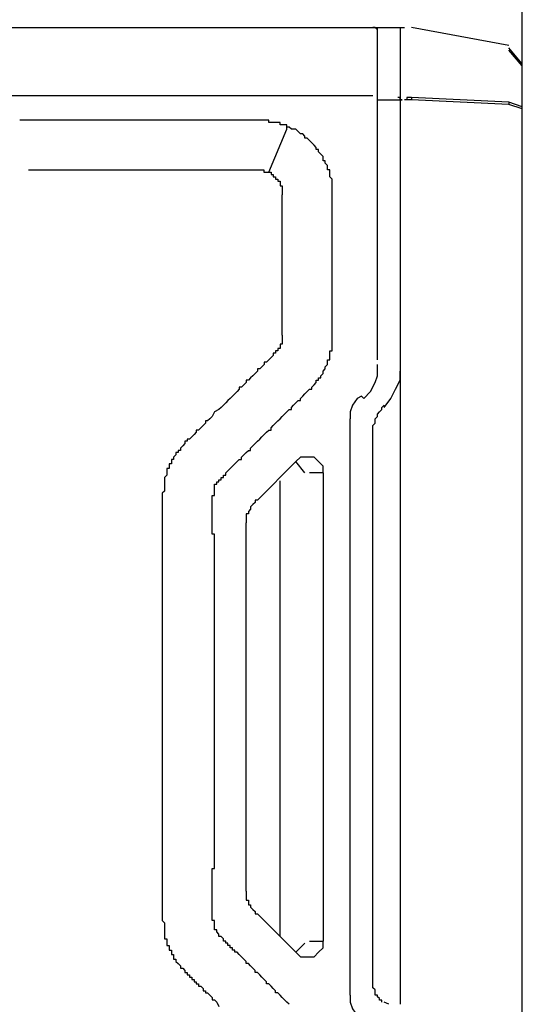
# Model space of a CAD drawing. Extents: x 2 to 309, y 0 to 392.
# Tile 12 of 28: x 152 to 166, y 224 to 253. Entities that reach past the tile are written whole.
import ezdxf

# ---------------------------------------------------------------- set-up
doc = ezdxf.new("R2010")
doc.units = 0
doc.header["$MEASUREMENT"] = 0
doc.layers.get('0').update_dxf_attribs({"linetype": 'CONTINUOUS'})

msp = doc.modelspace()

# ---------------------------------------------------------------- linework, layer by layer
at = {"color": 251, "linetype": 'Continuous'}
msp.add_line((166.176, 249.849), (166.176, 266.924), dxfattribs=at)
at = {"color": 7, "linetype": 'Continuous'}
for p, q in [((142.522, 252.349), (162.806, 252.349)), ((162.029, 242.834), (162.029, 252.349)), ((162.677, 252.349), (162.677, 224.389)), ((165.787, 251.831), (163.001, 252.349)), ((166.176, 251.313), (165.787, 251.766)), ((166.176, 251.248), (165.787, 251.701)), ((166.176, 214.487), (166.176, 251.313)), ((142.522, 250.407), (161.899, 250.407)), ((162.029, 250.342), (162.029, 250.407)), ((162.029, 250.277), (162.612, 250.277)), ((162.029, 250.213), (162.029, 250.277)), ((163.001, 250.277), (162.806, 250.277)), ((165.787, 250.213), (163.001, 250.342)), ((165.787, 250.148), (163.001, 250.277)), ((166.176, 250.083), (165.787, 250.213)), ((166.176, 250.019), (165.787, 250.148)), ((152.373, 249.695), (151.79, 249.695)), ((158.918, 248.206), (159.436, 249.436)), ((159.436, 249.436), (159.436, 249.501)), ((161.575, 241.799), (161.445, 241.734)), ((161.64, 241.734), (161.575, 241.799)), ((162.158, 241.475), (162.223, 241.54)), ((161.251, 224.648), (161.251, 241.152)), ((161.899, 224.907), (161.899, 240.893)), ((159.696, 239.922), (158.594, 238.822)), ((159.955, 239.598), (159.696, 239.922)), ((160.473, 239.598), (160.085, 239.598)), ((160.473, 239.598), (160.473, 226.201)), ((159.242, 226.331), (159.242, 239.372)), ((158.27, 227.625), (158.27, 238.175)), ((158.594, 226.978), (159.696, 225.877)), ((159.696, 225.877), (159.955, 226.136)), ((160.085, 226.201), (160.473, 226.201)), ((162.353, 224.389), (162.223, 224.454))]:
    msp.add_line(p, q, dxfattribs=at)
for points in [[(162.029, 252.219), (162.029, 252.284), (161.964, 252.349), (161.899, 252.349)], [(162.742, 250.277), (162.742, 250.277), (162.742, 250.277), (162.742, 250.277), (162.742, 250.277), (162.742, 250.277), (162.742, 250.277), (162.742, 250.277), (162.742, 250.277), (162.742, 250.277), (162.742, 250.277), (162.742, 250.277), (162.742, 250.277), (162.742, 250.277), (162.742, 250.277), (162.742, 250.277), (162.742, 250.277), (162.742, 250.277), (162.677, 250.277), (162.677, 250.277), (162.677, 250.342), (162.677, 250.342), (162.677, 250.342), (162.677, 250.342), (162.677, 250.342), (162.677, 250.342), (162.677, 250.342), (162.677, 250.342), (162.677, 250.342), (162.677, 250.342), (162.612, 250.342), (162.612, 250.342), (162.612, 250.342), (162.612, 250.342), (162.612, 250.342), (162.612, 250.342)], [(162.612, 250.277), (162.612, 250.277), (162.612, 250.277), (162.612, 250.277), (162.612, 250.277), (162.612, 250.277), (162.677, 250.277), (162.677, 250.277), (162.677, 250.277), (162.677, 250.277), (162.677, 250.277), (162.677, 250.277), (162.677, 250.277), (162.677, 250.277), (162.677, 250.277), (162.677, 250.277), (162.677, 250.277), (162.677, 250.277), (162.677, 250.277), (162.677, 250.277), (162.677, 250.277), (162.677, 250.277), (162.677, 250.277), (162.677, 250.277), (162.677, 250.277), (162.742, 250.277), (162.742, 250.277), (162.742, 250.277), (162.742, 250.277), (162.742, 250.277), (162.742, 250.277), (162.742, 250.277), (162.742, 250.277), (162.742, 250.277), (162.742, 250.277), (162.742, 250.277), (162.742, 250.277), (162.742, 250.277), (162.742, 250.277), (162.742, 250.277), (162.742, 250.277), (162.742, 250.277), (162.742, 250.277), (162.742, 250.277), (162.742, 250.277), (162.742, 250.277), (162.742, 250.277), (162.742, 250.277), (162.742, 250.277), (162.742, 250.277), (162.742, 250.277), (162.742, 250.277), (162.742, 250.277), (162.742, 250.277), (162.742, 250.277), (162.742, 250.277), (162.742, 250.277)], [(163.001, 250.342), (162.936, 250.342), (162.936, 250.342), (162.936, 250.342), (162.936, 250.342), (162.936, 250.342), (162.936, 250.342), (162.936, 250.342), (162.936, 250.342), (162.871, 250.342), (162.871, 250.342), (162.871, 250.342), (162.871, 250.342), (162.871, 250.342), (162.871, 250.342), (162.871, 250.342), (162.871, 250.342), (162.871, 250.342), (162.871, 250.342), (162.871, 250.342), (162.871, 250.342), (162.871, 250.342), (162.871, 250.277), (162.806, 250.277), (162.806, 250.277), (162.806, 250.277), (162.806, 250.277), (162.806, 250.277), (162.806, 250.277), (162.806, 250.277), (162.806, 250.277)], [(163.001, 250.342), (163.001, 250.342), (163.001, 250.342), (163.001, 250.342), (163.001, 250.342), (163.001, 250.342), (163.001, 250.342), (163.001, 250.342), (163.001, 250.277), (163.001, 250.277), (163.001, 250.277), (163.001, 250.277), (163.001, 250.277), (163.001, 250.277), (163.001, 250.277)], [(165.787, 250.213), (165.787, 250.213), (165.787, 250.213), (165.787, 250.213), (165.787, 250.213), (165.787, 250.213), (165.787, 250.148), (165.787, 250.148), (165.787, 250.148), (165.787, 250.148), (165.787, 250.148), (165.787, 250.148), (165.787, 250.148), (165.787, 250.148), (165.787, 250.148)], [(159.436, 249.501), (159.436, 249.566), (159.372, 249.566), (159.372, 249.566), (159.307, 249.566), (159.307, 249.566), (159.242, 249.566), (159.242, 249.63), (159.177, 249.63), (159.177, 249.63), (159.112, 249.63), (159.112, 249.63), (159.048, 249.63), (159.048, 249.63), (158.983, 249.63), (158.983, 249.63), (158.918, 249.63), (158.918, 249.695), (158.853, 249.695), (158.853, 249.695), (158.853, 249.695), (158.788, 249.695), (158.788, 249.695), (158.724, 249.695), (158.724, 249.695), (158.659, 249.695), (158.659, 249.695), (158.594, 249.695), (158.594, 249.695), (158.529, 249.695), (158.529, 249.695), (158.464, 249.695), (158.464, 249.695), (158.4, 249.695), (158.4, 249.695), (158.335, 249.695), (158.335, 249.695), (158.27, 249.695), (158.27, 249.695), (158.205, 249.695), (158.205, 249.695), (158.14, 249.695), (158.14, 249.695), (158.076, 249.695), (158.011, 249.695), (157.946, 249.695), (157.881, 249.695), (157.816, 249.695), (157.752, 249.695), (157.687, 249.695), (157.622, 249.695), (157.557, 249.695), (157.492, 249.695), (157.428, 249.695), (157.363, 249.695), (157.298, 249.695), (157.233, 249.695), (157.168, 249.695), (157.104, 249.695), (157.039, 249.695), (156.974, 249.695), (156.909, 249.695), (156.844, 249.695), (156.779, 249.695), (156.715, 249.695), (156.65, 249.695), (156.585, 249.695), (156.52, 249.695), (156.455, 249.695), (156.391, 249.695), (156.326, 249.695), (156.261, 249.695), (156.196, 249.695), (156.131, 249.695), (156.067, 249.695), (156.002, 249.695), (156.002, 249.695), (155.937, 249.695), (155.807, 249.695), (155.678, 249.695), (155.548, 249.695), (155.419, 249.695), (155.289, 249.695), (155.159, 249.695), (155.03, 249.695), (154.9, 249.695), (154.771, 249.695), (154.641, 249.695), (154.511, 249.695), (154.382, 249.695), (154.252, 249.695), (154.123, 249.695), (153.993, 249.695), (153.863, 249.695), (153.734, 249.695), (153.604, 249.695), (153.474, 249.695), (153.345, 249.695), (153.215, 249.695), (153.15, 249.695), (153.021, 249.695), (152.891, 249.695), (152.762, 249.695), (152.632, 249.695), (152.502, 249.695), (152.373, 249.695)], [(157.363, 232.867), (157.363, 233.062), (157.363, 233.191), (157.363, 233.385), (157.363, 233.579), (157.363, 233.709), (157.363, 233.903), (157.363, 234.032), (157.363, 234.097), (157.363, 234.227), (157.363, 234.291), (157.363, 234.356), (157.363, 234.485), (157.363, 234.55), (157.363, 234.615), (157.363, 234.68), (157.363, 234.809), (157.363, 234.874), (157.363, 234.938), (157.363, 235.003), (157.363, 235.133), (157.363, 235.197), (157.363, 235.262), (157.363, 235.392), (157.363, 235.456), (157.363, 235.521), (157.363, 235.586), (157.363, 235.715), (157.363, 235.78), (157.363, 235.845), (157.363, 235.909), (157.363, 236.039), (157.363, 236.103), (157.363, 236.168), (157.363, 236.298), (157.363, 236.362), (157.363, 236.427), (157.363, 236.492), (157.363, 236.621), (157.363, 236.686), (157.363, 236.751), (157.363, 236.815), (157.363, 236.945), (157.363, 236.945), (157.363, 237.01), (157.363, 237.074), (157.363, 237.074), (157.363, 237.139), (157.363, 237.204), (157.363, 237.204), (157.363, 237.268), (157.363, 237.268), (157.363, 237.333), (157.363, 237.398), (157.363, 237.398), (157.363, 237.463), (157.363, 237.527), (157.363, 237.527), (157.363, 237.592), (157.363, 237.592), (157.363, 237.657), (157.363, 237.722), (157.363, 237.722), (157.363, 237.786), (157.363, 237.851), (157.298, 237.851), (157.298, 237.916), (157.298, 237.98), (157.298, 237.98), (157.298, 238.045), (157.298, 238.045), (157.298, 238.11), (157.298, 238.175), (157.298, 238.175), (157.298, 238.239), (157.298, 238.304), (157.298, 238.304), (157.298, 238.369), (157.298, 238.369), (157.298, 238.433), (157.298, 238.433), (157.298, 238.433), (157.298, 238.498), (157.298, 238.498), (157.298, 238.498), (157.298, 238.498), (157.298, 238.563), (157.298, 238.563), (157.298, 238.563), (157.298, 238.628), (157.298, 238.628), (157.298, 238.628), (157.298, 238.692), (157.298, 238.692), (157.298, 238.692), (157.298, 238.757), (157.298, 238.757), (157.298, 238.757), (157.298, 238.822), (157.298, 238.822), (157.298, 238.822), (157.298, 238.886), (157.298, 238.886), (157.298, 238.886), (157.298, 238.951), (157.298, 238.951), (157.298, 238.951), (157.298, 238.951), (157.298, 238.951), (157.363, 238.951), (157.363, 239.016), (157.363, 239.016), (157.363, 239.016), (157.363, 239.016), (157.363, 239.016), (157.363, 239.016), (157.363, 239.081), (157.363, 239.081), (157.363, 239.081), (157.363, 239.081), (157.363, 239.081), (157.363, 239.081), (157.363, 239.081), (157.363, 239.145), (157.363, 239.145), (157.363, 239.145), (157.363, 239.145), (157.363, 239.145), (157.363, 239.145), (157.363, 239.145), (157.363, 239.21), (157.363, 239.21), (157.363, 239.21), (157.363, 239.21), (157.363, 239.21), (157.363, 239.21), (157.363, 239.21), (157.363, 239.275), (157.363, 239.275), (157.428, 239.275), (157.428, 239.275), (157.428, 239.275), (157.428, 239.275), (157.428, 239.275), (157.428, 239.275), (157.428, 239.34), (157.428, 239.34), (157.428, 239.34), (157.428, 239.34), (157.428, 239.34), (157.428, 239.34), (157.492, 239.34), (157.492, 239.34), (157.492, 239.404), (157.492, 239.404), (157.492, 239.404), (157.492, 239.404), (157.492, 239.404), (157.492, 239.404), (157.492, 239.404), (157.492, 239.404), (157.557, 239.404), (157.557, 239.469), (157.557, 239.469), (157.557, 239.469), (157.557, 239.469), (157.557, 239.469), (157.557, 239.469), (157.557, 239.469), (157.557, 239.469), (157.622, 239.469), (157.622, 239.534), (157.622, 239.534), (157.622, 239.534), (157.622, 239.534), (157.622, 239.534), (157.622, 239.534), (157.687, 239.534), (157.687, 239.598), (157.687, 239.598), (157.687, 239.598), (157.687, 239.598), (157.752, 239.663), (157.752, 239.663), (157.752, 239.663), (157.752, 239.663), (157.816, 239.728), (157.816, 239.728), (157.816, 239.728), (157.816, 239.728), (157.816, 239.728), (157.881, 239.793), (157.881, 239.793), (157.881, 239.793), (157.881, 239.793), (157.946, 239.857), (157.946, 239.857), (157.946, 239.857), (158.011, 239.922), (158.011, 239.922), (158.076, 239.987), (158.076, 239.987), (158.14, 239.987), (158.14, 240.051), (158.14, 240.051), (158.205, 240.116), (158.205, 240.116), (158.27, 240.181), (158.27, 240.181), (158.335, 240.246), (158.335, 240.246), (158.4, 240.246), (158.4, 240.31), (158.4, 240.31), (158.464, 240.375), (158.464, 240.375), (158.529, 240.44), (158.529, 240.44), (158.594, 240.505), (158.659, 240.569), (158.724, 240.634), (158.788, 240.699), (158.853, 240.763), (158.918, 240.828), (158.983, 240.828), (158.983, 240.893), (159.048, 240.958), (159.112, 241.022), (159.177, 241.087), (159.242, 241.152), (159.307, 241.216), (159.372, 241.281), (159.372, 241.281), (159.436, 241.346), (159.436, 241.346), (159.501, 241.411), (159.501, 241.411), (159.566, 241.411), (159.566, 241.475), (159.566, 241.475), (159.631, 241.54), (159.631, 241.54), (159.696, 241.605), (159.696, 241.605), (159.761, 241.67), (159.761, 241.67), (159.825, 241.67), (159.825, 241.734), (159.825, 241.734), (159.89, 241.799), (159.89, 241.799), (159.955, 241.864), (159.955, 241.864), (160.02, 241.928), (160.02, 241.928), (160.085, 241.993), (160.085, 241.993), (160.149, 241.993), (160.149, 242.058), (160.149, 242.058), (160.214, 242.123), (160.214, 242.123), (160.279, 242.187), (160.279, 242.187), (160.279, 242.252), (160.344, 242.252), (160.344, 242.317), (160.409, 242.317), (160.409, 242.381), (160.409, 242.381), (160.473, 242.446), (160.473, 242.511), (160.473, 242.511), (160.538, 242.576), (160.538, 242.576), (160.538, 242.64), (160.538, 242.64), (160.603, 242.705), (160.603, 242.77), (160.603, 242.77), (160.603, 242.834), (160.668, 242.834), (160.668, 242.899), (160.668, 242.964), (160.668, 242.964), (160.668, 243.029), (160.668, 243.093), (160.733, 243.093), (160.733, 243.158), (160.733, 243.223), (160.733, 243.223), (160.733, 243.288), (160.733, 243.288), (160.733, 243.352), (160.733, 243.417), (160.733, 243.417), (160.733, 243.482), (160.733, 243.546), (160.733, 243.546), (160.733, 243.611), (160.733, 243.676), (160.733, 243.676), (160.733, 243.741), (160.733, 243.741), (160.733, 243.805), (160.733, 243.87), (160.733, 243.87), (160.733, 243.935), (160.733, 243.999), (160.733, 243.999), (160.733, 244.064), (160.733, 244.129), (160.733, 244.129), (160.733, 244.194), (160.733, 244.194), (160.733, 244.258), (160.733, 244.323), (160.733, 244.323), (160.733, 244.388), (160.733, 244.453), (160.733, 244.453), (160.733, 244.517), (160.733, 244.582), (160.733, 244.582), (160.733, 244.647), (160.733, 244.647), (160.733, 244.711), (160.733, 244.776), (160.733, 244.776), (160.733, 244.841), (160.733, 244.906), (160.733, 245.035), (160.733, 245.1), (160.733, 245.164), (160.733, 245.229), (160.733, 245.359), (160.733, 245.423), (160.733, 245.488), (160.733, 245.553), (160.733, 245.682), (160.733, 245.747), (160.733, 245.812), (160.733, 245.941), (160.733, 246.006), (160.733, 246.071), (160.733, 246.135), (160.733, 246.265), (160.733, 246.329), (160.733, 246.394), (160.733, 246.459), (160.733, 246.588), (160.733, 246.653), (160.733, 246.718), (160.733, 246.783), (160.733, 246.912), (160.733, 246.977), (160.733, 247.041), (160.733, 247.171), (160.733, 247.171), (160.733, 247.236), (160.733, 247.236), (160.733, 247.3), (160.733, 247.365), (160.733, 247.365), (160.733, 247.43), (160.733, 247.494), (160.733, 247.494), (160.733, 247.559), (160.733, 247.624), (160.733, 247.624), (160.733, 247.689), (160.733, 247.689), (160.733, 247.753), (160.733, 247.818), (160.733, 247.818), (160.733, 247.883), (160.733, 247.947), (160.733, 247.947), (160.733, 248.012), (160.668, 248.077), (160.668, 248.077), (160.668, 248.142), (160.668, 248.142), (160.668, 248.206), (160.668, 248.271), (160.603, 248.271), (160.603, 248.336), (160.603, 248.401), (160.603, 248.401), (160.538, 248.465), (160.538, 248.465), (160.538, 248.53), (160.473, 248.53), (160.473, 248.595), (160.473, 248.659), (160.473, 248.659), (160.409, 248.724), (160.409, 248.724), (160.344, 248.789), (160.344, 248.789), (160.344, 248.854), (160.279, 248.854), (160.279, 248.918), (160.279, 248.918), (160.214, 248.983), (160.214, 248.983), (160.149, 249.048), (160.149, 249.048), (160.085, 249.112), (160.085, 249.112), (160.02, 249.177), (160.02, 249.177), (159.955, 249.177), (159.955, 249.242), (159.89, 249.307), (159.89, 249.307), (159.825, 249.307), (159.825, 249.307), (159.761, 249.371), (159.761, 249.371), (159.696, 249.436), (159.696, 249.436), (159.631, 249.436), (159.566, 249.436), (159.501, 249.501), (159.501, 249.501), (159.436, 249.501), (159.436, 249.501)], [(152.044, 248.271), (152.18, 248.271), (152.317, 248.271), (152.385, 248.271), (152.521, 248.271), (152.657, 248.271), (152.793, 248.271), (152.929, 248.271), (153.065, 248.271), (153.201, 248.271), (153.337, 248.271), (153.405, 248.271), (153.542, 248.271), (153.678, 248.271), (153.814, 248.271), (153.95, 248.271), (154.086, 248.271), (154.222, 248.271), (154.358, 248.271), (154.494, 248.271), (154.562, 248.271), (154.699, 248.271), (154.835, 248.271), (154.971, 248.271), (155.107, 248.271), (155.243, 248.271), (155.379, 248.271), (155.447, 248.271), (155.583, 248.271), (155.651, 248.271), (155.719, 248.271), (155.787, 248.271), (155.856, 248.271), (155.924, 248.271), (155.992, 248.271), (156.06, 248.271), (156.128, 248.271), (156.196, 248.271), (156.264, 248.271), (156.332, 248.271), (156.4, 248.271), (156.468, 248.271), (156.468, 248.271), (156.536, 248.271), (156.604, 248.271), (156.672, 248.271), (156.74, 248.271), (156.808, 248.271), (156.876, 248.271), (156.944, 248.271), (157.012, 248.271), (157.081, 248.271), (157.149, 248.271), (157.217, 248.271), (157.285, 248.271), (157.353, 248.271), (157.421, 248.271), (157.421, 248.271), (157.489, 248.271), (157.489, 248.271), (157.557, 248.271), (157.557, 248.271), (157.625, 248.271), (157.625, 248.271), (157.625, 248.271), (157.693, 248.271), (157.693, 248.271), (157.761, 248.271), (157.761, 248.271), (157.829, 248.271), (157.829, 248.271), (157.897, 248.271), (157.897, 248.271), (157.965, 248.271), (157.965, 248.271), (158.033, 248.271), (158.033, 248.271), (158.101, 248.271), (158.101, 248.271), (158.169, 248.271), (158.169, 248.271), (158.237, 248.271), (158.237, 248.271), (158.306, 248.271), (158.306, 248.271), (158.306, 248.271), (158.374, 248.271), (158.374, 248.271), (158.374, 248.271), (158.374, 248.271), (158.442, 248.271), (158.442, 248.271), (158.442, 248.271), (158.442, 248.271), (158.442, 248.271), (158.51, 248.271), (158.51, 248.271), (158.51, 248.271), (158.51, 248.271), (158.578, 248.271), (158.578, 248.271), (158.578, 248.271), (158.578, 248.271), (158.578, 248.271), (158.646, 248.271), (158.646, 248.271), (158.646, 248.271), (158.646, 248.271), (158.646, 248.271), (158.646, 248.271), (158.646, 248.271), (158.714, 248.271), (158.714, 248.271), (158.714, 248.271), (158.714, 248.271), (158.714, 248.271), (158.714, 248.271), (158.714, 248.271), (158.714, 248.271), (158.714, 248.271), (158.714, 248.271), (158.782, 248.271), (158.782, 248.271), (158.782, 248.271), (158.782, 248.271), (158.782, 248.271), (158.782, 248.271), (158.782, 248.206), (158.85, 248.206), (158.85, 248.206), (158.85, 248.206), (158.85, 248.206), (158.85, 248.206), (158.918, 248.206)], [(158.918, 248.206), (158.918, 248.206), (158.983, 248.206), (158.983, 248.142), (158.983, 248.142), (159.048, 248.142), (159.048, 248.142), (159.048, 248.077), (159.112, 248.077), (159.112, 248.077), (159.112, 248.012), (159.177, 248.012), (159.177, 248.012), (159.177, 247.947), (159.177, 247.947), (159.242, 247.947), (159.242, 247.947), (159.242, 247.947), (159.242, 247.883), (159.242, 247.883), (159.242, 247.883), (159.242, 247.883), (159.242, 247.883), (159.242, 247.818), (159.242, 247.818), (159.307, 247.818), (159.307, 247.818), (159.307, 247.818), (159.307, 247.753), (159.307, 247.753), (159.307, 247.753), (159.307, 247.753), (159.307, 247.753), (159.307, 247.753), (159.307, 247.753), (159.307, 247.753), (159.307, 247.689), (159.307, 247.689), (159.307, 247.689), (159.307, 247.689), (159.307, 247.689), (159.307, 247.689), (159.307, 247.689), (159.307, 247.689), (159.307, 247.624), (159.307, 247.624), (159.307, 247.624), (159.307, 247.624), (159.307, 247.559), (159.307, 247.559)], [(159.307, 243.546), (159.307, 243.676), (159.307, 243.805), (159.307, 243.935), (159.307, 244.129), (159.307, 244.258), (159.307, 244.388), (159.307, 244.517), (159.307, 244.711), (159.307, 244.841), (159.307, 244.97), (159.307, 245.1), (159.307, 245.294), (159.307, 245.423), (159.307, 245.553), (159.307, 245.682), (159.307, 245.812), (159.307, 246.006), (159.307, 246.135), (159.307, 246.265), (159.307, 246.394), (159.307, 246.588), (159.307, 246.718), (159.307, 246.847), (159.307, 246.977), (159.307, 247.171), (159.307, 247.3), (159.307, 247.43), (159.307, 247.559)], [(159.307, 243.546), (159.307, 243.482), (159.307, 243.482), (159.307, 243.482), (159.307, 243.482), (159.307, 243.482), (159.307, 243.417), (159.307, 243.417), (159.307, 243.417), (159.307, 243.417), (159.307, 243.417), (159.307, 243.417), (159.307, 243.417), (159.307, 243.417), (159.307, 243.417), (159.307, 243.352), (159.307, 243.352), (159.307, 243.352), (159.307, 243.352), (159.307, 243.352), (159.307, 243.352), (159.307, 243.352), (159.307, 243.352), (159.307, 243.288), (159.307, 243.288), (159.307, 243.288), (159.242, 243.288), (159.242, 243.288), (159.242, 243.223), (159.242, 243.223), (159.242, 243.223), (159.242, 243.223), (159.242, 243.223), (159.242, 243.223), (159.242, 243.158), (159.242, 243.158), (159.242, 243.158), (159.177, 243.158), (159.177, 243.158), (159.177, 243.158), (159.177, 243.093), (159.177, 243.093), (159.177, 243.093), (159.177, 243.093), (159.177, 243.093), (159.177, 243.093), (159.177, 243.093), (159.177, 243.093), (159.177, 243.093), (159.112, 243.093), (159.112, 243.029), (159.112, 243.029), (159.112, 243.029), (159.112, 243.029), (159.112, 243.029), (159.112, 243.029), (159.112, 243.029), (159.048, 243.029), (159.048, 242.964), (159.048, 242.964), (159.048, 242.964), (158.983, 242.899), (158.983, 242.899), (158.983, 242.899), (158.983, 242.899), (158.918, 242.834), (158.918, 242.834), (158.918, 242.834), (158.853, 242.77), (158.853, 242.77), (158.853, 242.77), (158.788, 242.77), (158.788, 242.705), (158.788, 242.705), (158.788, 242.705), (158.724, 242.64), (158.724, 242.64), (158.724, 242.64), (158.659, 242.576), (158.659, 242.576), (158.659, 242.576), (158.594, 242.576), (158.594, 242.511), (158.594, 242.511), (158.594, 242.511), (158.529, 242.446), (158.464, 242.381), (158.464, 242.381), (158.4, 242.317), (158.4, 242.317), (158.335, 242.252), (158.27, 242.252), (158.27, 242.187), (158.205, 242.123), (158.205, 242.123), (158.14, 242.058), (158.076, 242.058), (158.076, 241.993), (158.011, 241.928), (158.011, 241.928), (157.946, 241.864), (157.946, 241.864), (157.881, 241.799), (157.816, 241.734), (157.816, 241.734), (157.752, 241.67), (157.687, 241.605), (157.622, 241.54), (157.557, 241.475), (157.492, 241.411), (157.363, 241.346), (157.298, 241.216), (157.233, 241.152), (157.233, 241.152), (157.168, 241.087), (157.104, 241.087), (157.104, 241.022), (157.039, 240.958), (157.039, 240.958), (156.974, 240.893), (156.974, 240.893), (156.909, 240.828), (156.844, 240.828), (156.844, 240.763), (156.779, 240.699), (156.779, 240.699), (156.715, 240.634), (156.715, 240.634), (156.715, 240.634), (156.65, 240.569), (156.65, 240.569), (156.65, 240.569), (156.585, 240.569), (156.585, 240.505), (156.585, 240.505), (156.52, 240.505), (156.52, 240.44), (156.52, 240.44), (156.455, 240.375), (156.455, 240.375), (156.455, 240.375), (156.391, 240.31), (156.391, 240.31), (156.391, 240.31), (156.391, 240.31), (156.391, 240.246), (156.326, 240.246), (156.326, 240.246), (156.326, 240.246), (156.326, 240.181), (156.326, 240.181), (156.261, 240.181), (156.261, 240.181), (156.261, 240.116), (156.261, 240.116), (156.261, 240.116), (156.261, 240.116), (156.196, 240.051), (156.196, 240.051), (156.196, 240.051), (156.196, 240.051), (156.196, 239.987), (156.196, 239.987), (156.131, 239.987), (156.131, 239.987), (156.131, 239.922), (156.131, 239.922), (156.131, 239.922), (156.131, 239.857), (156.131, 239.857), (156.067, 239.857), (156.067, 239.857), (156.067, 239.793), (156.067, 239.793), (156.067, 239.793), (156.067, 239.728), (156.067, 239.728), (156.067, 239.728), (156.002, 239.728), (156.002, 239.663), (156.002, 239.663), (156.002, 239.663), (156.002, 239.598), (156.002, 239.598), (156.002, 239.598), (156.002, 239.598), (156.002, 239.534), (156.002, 239.534), (156.002, 239.534), (155.937, 239.469), (155.937, 239.469), (155.937, 239.469), (155.937, 239.404), (155.937, 239.404), (155.937, 239.404), (155.937, 239.404), (155.937, 239.34), (155.937, 239.34), (155.937, 239.34), (155.937, 239.275), (155.937, 239.275), (155.937, 239.275), (155.937, 239.21), (155.937, 239.21), (155.937, 239.21), (155.937, 239.145), (155.937, 239.145), (155.937, 239.145), (155.937, 239.081), (155.937, 239.081), (155.937, 239.081), (155.872, 239.016), (155.872, 239.016), (155.872, 238.951), (155.872, 238.951), (155.872, 238.886), (155.872, 238.886), (155.872, 238.822), (155.872, 238.822), (155.872, 238.757), (155.872, 238.757), (155.872, 238.757), (155.872, 238.692), (155.872, 238.692), (155.872, 238.628), (155.872, 238.628), (155.872, 238.628), (155.872, 238.563), (155.872, 238.563), (155.872, 238.498), (155.872, 238.498), (155.872, 238.498), (155.872, 238.433), (155.872, 238.369), (155.872, 238.304), (155.872, 238.239), (155.872, 238.239), (155.872, 238.175), (155.872, 238.11), (155.872, 238.045), (155.872, 237.98), (155.872, 237.98), (155.872, 237.916), (155.872, 237.851), (155.872, 237.786), (155.872, 237.722), (155.872, 237.657), (155.872, 237.657), (155.872, 237.592), (155.872, 237.527), (155.872, 237.463), (155.872, 237.398), (155.872, 237.398), (155.872, 237.333), (155.872, 237.268), (155.872, 237.204), (155.872, 237.139), (155.872, 237.139), (155.872, 237.074), (155.872, 237.01), (155.872, 236.945), (155.872, 236.88), (155.872, 236.815), (155.872, 236.815), (155.872, 236.751), (155.872, 236.686), (155.872, 236.621), (155.872, 236.492), (155.872, 236.427), (155.872, 236.298), (155.872, 236.233), (155.872, 236.103), (155.872, 235.974), (155.872, 235.909), (155.872, 235.78), (155.872, 235.65), (155.872, 235.586), (155.872, 235.456), (155.872, 235.327), (155.872, 235.262), (155.872, 235.133), (155.872, 235.003), (155.872, 234.938), (155.872, 234.809), (155.872, 234.68), (155.872, 234.615), (155.872, 234.485), (155.872, 234.356), (155.872, 234.291), (155.872, 234.162), (155.872, 234.097), (155.872, 233.968), (155.872, 233.838), (155.872, 233.773), (155.872, 233.644), (155.872, 233.515), (155.872, 233.45), (155.872, 233.32), (155.872, 233.191), (155.872, 233.126), (155.872, 232.997), (155.872, 232.867)], [(161.64, 241.734), (161.834, 241.928), (161.964, 242.187), (162.029, 242.381), (162.029, 242.705)], [(162.223, 241.475), (162.417, 241.734), (162.547, 241.993), (162.677, 242.252), (162.677, 242.511)], [(161.445, 241.734), (161.316, 241.54), (161.251, 241.346), (161.251, 241.152)], [(161.899, 240.893), (161.899, 240.893), (161.899, 240.958), (161.964, 241.022), (161.964, 241.022), (161.964, 241.087), (161.964, 241.152), (161.964, 241.152), (162.029, 241.216), (162.029, 241.281), (162.029, 241.281), (162.093, 241.346), (162.093, 241.346), (162.158, 241.411), (162.158, 241.475)], [(160.473, 239.598), (160.473, 239.793), (160.344, 239.922), (160.214, 240.051), (160.02, 240.051), (159.825, 240.051), (159.696, 239.922)], [(158.594, 238.822), (158.529, 238.822), (158.529, 238.757), (158.464, 238.692), (158.464, 238.692), (158.4, 238.628), (158.4, 238.563), (158.335, 238.498), (158.335, 238.498), (158.335, 238.498), (158.335, 238.433), (158.27, 238.433), (158.27, 238.369), (158.27, 238.369), (158.27, 238.369), (158.27, 238.304), (158.27, 238.304), (158.27, 238.239), (158.27, 238.239), (158.27, 238.239), (158.27, 238.175), (158.27, 238.175)], [(155.872, 232.867), (155.872, 232.673), (155.872, 232.479), (155.872, 232.22), (155.872, 232.026), (155.872, 231.832), (155.872, 231.573), (155.872, 231.379), (155.872, 231.249), (155.872, 231.185), (155.872, 231.055), (155.872, 230.926), (155.872, 230.796), (155.872, 230.732), (155.872, 230.602), (155.872, 230.473), (155.872, 230.408), (155.872, 230.279), (155.872, 230.149), (155.872, 230.084), (155.872, 229.955), (155.872, 229.825), (155.872, 229.761), (155.872, 229.631), (155.872, 229.502), (155.872, 229.437), (155.872, 229.308), (155.872, 229.178), (155.872, 229.114), (155.872, 229.049), (155.872, 228.984), (155.872, 228.919), (155.872, 228.855), (155.872, 228.79), (155.872, 228.79), (155.872, 228.725), (155.872, 228.661), (155.872, 228.596), (155.872, 228.531), (155.872, 228.466), (155.872, 228.466), (155.872, 228.402), (155.872, 228.337), (155.872, 228.272), (155.872, 228.207), (155.872, 228.143), (155.872, 228.143), (155.872, 228.078), (155.872, 228.013), (155.872, 227.949), (155.872, 227.884), (155.872, 227.819), (155.872, 227.819), (155.872, 227.754), (155.872, 227.69), (155.872, 227.625), (155.872, 227.56), (155.872, 227.496), (155.872, 227.496), (155.872, 227.431), (155.872, 227.366), (155.872, 227.301), (155.872, 227.237), (155.872, 227.237), (155.872, 227.172), (155.872, 227.107), (155.872, 227.042), (155.872, 226.978), (155.872, 226.913), (155.872, 226.848), (155.872, 226.784)], [(159.501, 224.389), (159.436, 224.454), (159.436, 224.454), (159.436, 224.454), (159.372, 224.518), (159.372, 224.518), (159.307, 224.583), (159.307, 224.583), (159.307, 224.583), (159.242, 224.648), (159.242, 224.648), (159.177, 224.713), (159.177, 224.713), (159.112, 224.713), (159.112, 224.777), (159.048, 224.842), (158.983, 224.907), (158.918, 224.971), (158.853, 224.971), (158.853, 225.036), (158.788, 225.101), (158.724, 225.166), (158.659, 225.23), (158.594, 225.295), (158.529, 225.295), (158.529, 225.36), (158.464, 225.424), (158.4, 225.489), (158.335, 225.554), (158.27, 225.554), (158.27, 225.619), (158.205, 225.683), (158.14, 225.748), (158.076, 225.813), (158.011, 225.877), (158.011, 225.877), (158.011, 225.877), (158.011, 225.877), (157.946, 225.877), (157.946, 225.942), (157.946, 225.942), (157.946, 225.942), (157.946, 225.942), (157.881, 225.942), (157.881, 226.007), (157.881, 226.007), (157.881, 226.007), (157.881, 226.007), (157.816, 226.007), (157.816, 226.072), (157.816, 226.072), (157.816, 226.072), (157.816, 226.072), (157.752, 226.072), (157.752, 226.136), (157.752, 226.136), (157.752, 226.136), (157.752, 226.136), (157.687, 226.136), (157.687, 226.201), (157.687, 226.201), (157.687, 226.201), (157.687, 226.201), (157.622, 226.201), (157.622, 226.266), (157.622, 226.266), (157.622, 226.266), (157.622, 226.266), (157.557, 226.331), (157.557, 226.331), (157.557, 226.331), (157.557, 226.331), (157.557, 226.331), (157.557, 226.331), (157.557, 226.331), (157.557, 226.331), (157.492, 226.331), (157.492, 226.395), (157.492, 226.395), (157.492, 226.395), (157.492, 226.395), (157.492, 226.395), (157.492, 226.395), (157.492, 226.395), (157.492, 226.395), (157.492, 226.395), (157.492, 226.395), (157.428, 226.46), (157.428, 226.46), (157.428, 226.46), (157.428, 226.46), (157.428, 226.46), (157.428, 226.46), (157.428, 226.46), (157.428, 226.46), (157.428, 226.46), (157.428, 226.525), (157.428, 226.525), (157.428, 226.525), (157.363, 226.525), (157.363, 226.525), (157.363, 226.589), (157.363, 226.589), (157.363, 226.589), (157.363, 226.589), (157.363, 226.654), (157.363, 226.654), (157.363, 226.654), (157.363, 226.719), (157.363, 226.719), (157.363, 226.719), (157.363, 226.719), (157.363, 226.784), (157.363, 226.784), (157.298, 226.784), (157.298, 226.784), (157.298, 226.848), (157.298, 226.848), (157.298, 226.848), (157.298, 226.913), (157.298, 226.913), (157.298, 226.913), (157.298, 226.913), (157.298, 226.978), (157.298, 226.978), (157.298, 226.978), (157.298, 227.042), (157.298, 227.042), (157.298, 227.042), (157.298, 227.107), (157.298, 227.107), (157.298, 227.107), (157.298, 227.107), (157.298, 227.172), (157.298, 227.237), (157.298, 227.237), (157.298, 227.301), (157.298, 227.301), (157.298, 227.366), (157.298, 227.366), (157.298, 227.431), (157.298, 227.496), (157.298, 227.496), (157.298, 227.56), (157.298, 227.56), (157.298, 227.625), (157.298, 227.625), (157.298, 227.69), (157.298, 227.754), (157.298, 227.754), (157.298, 227.819), (157.298, 227.819), (157.298, 227.884), (157.298, 227.949), (157.298, 227.949), (157.298, 228.013), (157.298, 228.013), (157.298, 228.078), (157.298, 228.078), (157.298, 228.143), (157.298, 228.207), (157.298, 228.207), (157.298, 228.272), (157.363, 228.272), (157.363, 228.337), (157.363, 228.337), (157.363, 228.402), (157.363, 228.466), (157.363, 228.466), (157.363, 228.531), (157.363, 228.531), (157.363, 228.596), (157.363, 228.661), (157.363, 228.661), (157.363, 228.725), (157.363, 228.79), (157.363, 228.855), (157.363, 228.919), (157.363, 228.984), (157.363, 229.049), (157.363, 229.178), (157.363, 229.243), (157.363, 229.308), (157.363, 229.372), (157.363, 229.437), (157.363, 229.502), (157.363, 229.631), (157.363, 229.696), (157.363, 229.761), (157.363, 229.825), (157.363, 229.89), (157.363, 229.955), (157.363, 230.02), (157.363, 230.149), (157.363, 230.214), (157.363, 230.279), (157.363, 230.343), (157.363, 230.408), (157.363, 230.473), (157.363, 230.602), (157.363, 230.667), (157.363, 230.732), (157.363, 230.796), (157.363, 230.861), (157.363, 230.926), (157.363, 231.055), (157.363, 231.12), (157.363, 231.185), (157.363, 231.249), (157.363, 231.314), (157.363, 231.379), (157.363, 231.444), (157.363, 231.573), (157.363, 231.638), (157.363, 231.702), (157.363, 231.767), (157.363, 231.832), (157.363, 232.026), (157.363, 232.155), (157.363, 232.285), (157.363, 232.414), (157.363, 232.609), (157.363, 232.738), (157.363, 232.867)], [(158.27, 227.625), (158.27, 227.625), (158.27, 227.56), (158.27, 227.56), (158.27, 227.496), (158.27, 227.496), (158.27, 227.496), (158.27, 227.431), (158.27, 227.431), (158.27, 227.366), (158.27, 227.366), (158.335, 227.366), (158.335, 227.301), (158.335, 227.301), (158.335, 227.237), (158.4, 227.237), (158.4, 227.172), (158.464, 227.107), (158.464, 227.107), (158.529, 227.042), (158.529, 226.978), (158.594, 226.978)], [(155.872, 226.784), (155.872, 226.784), (155.937, 226.719), (155.937, 226.719), (155.937, 226.654), (155.937, 226.589), (155.937, 226.589), (155.937, 226.525), (155.937, 226.525), (155.937, 226.46), (155.937, 226.46), (155.937, 226.46), (155.937, 226.46), (155.937, 226.395), (155.937, 226.395), (155.937, 226.395), (155.937, 226.331), (155.937, 226.331), (155.937, 226.331), (155.937, 226.266), (156.002, 226.266), (156.002, 226.266), (156.002, 226.266), (156.002, 226.201), (156.002, 226.201), (156.002, 226.201), (156.002, 226.136), (156.002, 226.136), (156.002, 226.136), (156.002, 226.072), (156.067, 226.072), (156.067, 226.072), (156.067, 226.072), (156.067, 226.007), (156.067, 226.007), (156.067, 226.007), (156.067, 225.942), (156.067, 225.942), (156.067, 225.942), (156.131, 225.942), (156.131, 225.877), (156.131, 225.877), (156.131, 225.877), (156.131, 225.877), (156.131, 225.813), (156.131, 225.813), (156.196, 225.813), (156.196, 225.748), (156.196, 225.748), (156.196, 225.748), (156.196, 225.683), (156.261, 225.683), (156.261, 225.619), (156.261, 225.619), (156.326, 225.554), (156.326, 225.554), (156.391, 225.489), (156.391, 225.489), (156.391, 225.424), (156.455, 225.424), (156.455, 225.424), (156.52, 225.36), (156.52, 225.36), (156.52, 225.295), (156.585, 225.295), (156.585, 225.295), (156.585, 225.295), (156.585, 225.295), (156.585, 225.23), (156.585, 225.23), (156.65, 225.23), (156.65, 225.23), (156.65, 225.23), (156.65, 225.23), (156.65, 225.23), (156.65, 225.166), (156.65, 225.166), (156.715, 225.166), (156.715, 225.166), (156.715, 225.101), (156.715, 225.101), (156.779, 225.101), (156.779, 225.101), (156.779, 225.036), (156.844, 225.036), (156.844, 224.971), (156.909, 224.971), (156.909, 224.907), (156.974, 224.907), (157.039, 224.842), (157.039, 224.777), (157.104, 224.777), (157.104, 224.713), (157.168, 224.713), (157.233, 224.648), (157.233, 224.648), (157.298, 224.583), (157.298, 224.518), (157.363, 224.518), (157.428, 224.454), (157.492, 224.324)], [(159.696, 225.877), (159.825, 225.748), (160.02, 225.748), (160.214, 225.748), (160.344, 225.877), (160.473, 226.007), (160.473, 226.201)], [(161.251, 224.648), (161.251, 224.454), (161.316, 224.259), (161.445, 224.065)], [(162.158, 224.454), (162.158, 224.504), (162.093, 224.504), (162.093, 224.554), (162.029, 224.605), (162.029, 224.605), (162.029, 224.655), (161.964, 224.655), (161.964, 224.705), (161.964, 224.756), (161.964, 224.756), (161.964, 224.806), (161.899, 224.856), (161.899, 224.907), (161.899, 224.907)]]:
    msp.add_lwpolyline(points, dxfattribs=at)

doc.saveas('drawing.dxf')
